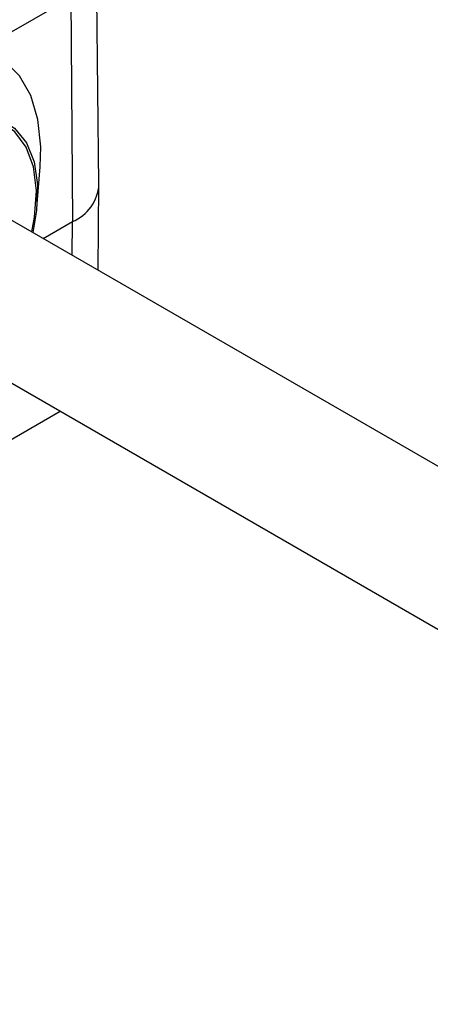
# Model space of a CAD drawing. Extents: x 5 to 297, y -3 to 205.
# Tile 33 of 37: x 236.12 to 238.45, y 97.01 to 102.59. Entities that reach past the tile are written whole.
import ezdxf

# ---------------------------------------------------------------- set-up
doc = ezdxf.new("R2010")
doc.units = 0
doc.layers.get('0').update_dxf_attribs({"linetype": 'CONTINUOUS'})

msp = doc.modelspace()

# ---------------------------------------------------------------- linework, layer by layer
at = {"color": 7, "linetype": 'CONTINUOUS'}
for p, q in [((236.5698, 101.6599), (236.5562, 102.9255)), ((235.9163, 102.4348), (236.4098, 102.7197)), ((236.4098, 102.7197), (236.4194, 101.4485)), ((236.2201, 101.549), (236.2365, 101.7589)), ((242.5729, 97.705), (235.698, 101.6738)), ((236.5646, 101.1735), (236.5698, 101.6563)), ((235.298, 100.981), (242.1729, 97.0122)), ((235.7415, 100.0217), (236.3506, 100.3733))]:
    msp.add_line(p, q, dxfattribs=at)
at = {"color": 1, "linetype": 'CONTINUOUS'}
for p in [(236.2538, 101.3529), (236.4179, 101.2582)]:
    msp.add_line(p, (236.4194, 101.4485), dxfattribs=at)
at = {"color": 7, "linetype": 'CONTINUOUS', "flags": 128}
for points in [[(236.2365, 101.7589), (236.2399, 101.8725), (236.224, 102.0281), (236.1835, 102.1638), (236.1198, 102.2756), (236.0347, 102.36), (235.9308, 102.4145), (235.8112, 102.4373)], [(235.9036, 102.054), (236.0059, 102.032), (236.092, 101.9786), (236.1583, 101.8958), (236.2022, 101.7871), (236.2218, 101.657), (236.2164, 101.5107), (236.1944, 101.3872)], [(236.1895, 101.3901), (236.2052, 101.4731), (236.2154, 101.6236), (236.1993, 101.7583), (236.1576, 101.8712), (236.0922, 101.9574), (236.0342, 101.9996)]]:
    msp.add_lwpolyline(points, dxfattribs=at)
at = {"color": 7, "linetype": 'CONTINUOUS'}
msp.add_arc((236.3246, 101.6751), 0.2456, 292.6866, 356.4676, dxfattribs=at)

doc.saveas('drawing.dxf')
